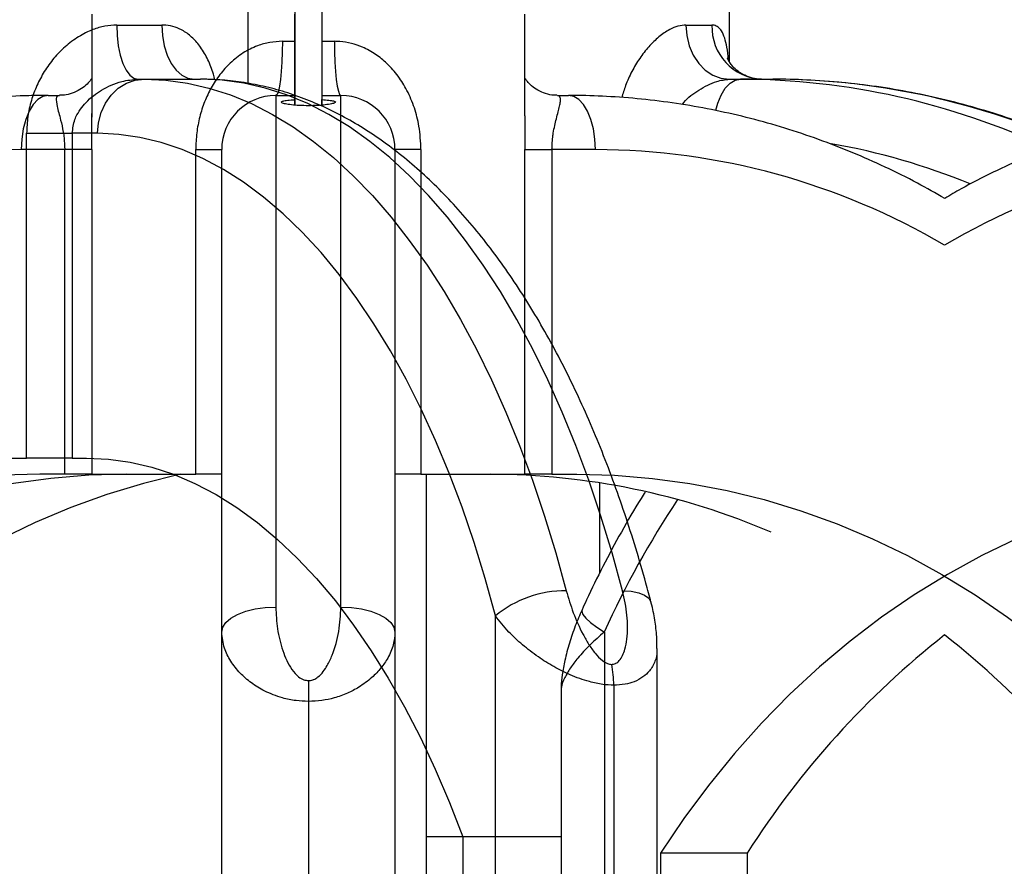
# Model space of a CAD drawing. Header units: millimetres. Extents: x 0 to 420, y 0 to 297.
# Tile 14 of 39: x 182 to 191, y 197 to 205. Entities that reach past the tile are written whole.
import ezdxf

# ---------------------------------------------------------------- set-up
doc = ezdxf.new("R2010")
doc.units = ezdxf.units.MM

msp = doc.modelspace()

# ---------------------------------------------------------------- linework, layer by layer
at = {"color": 7, "linetype": 'Continuous', "lineweight": 25}
for p, q in [((184.20859, 229.31829), (184.20859, 204.35531)), ((184.45778, 229.31829), (184.45778, 204.35518)), ((183.77843, 204.5565), (183.77843, 205.34479)), ((188.22068, 204.75416), (188.22068, 205.34479)), ((182.33318, 205.19479), (182.33318, 204.2447)), ((184.20818, 204.94479), (184.20818, 205.19479)), ((184.45818, 205.19479), (184.45818, 204.94479)), ((186.33318, 204.25521), (186.33318, 205.19479)), ((182.56336, 205.09479), (182.97905, 205.09479)), ((187.82022, 205.09479), (188.06022, 205.09479)), ((184.09318, 204.94479), (184.20818, 204.94479)), ((184.45818, 204.94479), (184.57318, 204.94479)), ((182.75959, 204.59479), (182.81862, 204.59479)), ((182.81862, 204.59479), (183.33824, 204.59479)), ((188.2201, 204.59479), (188.32235, 204.59479)), ((188.32235, 204.59479), (188.62235, 204.59479)), ((181.93152, 204.44479), (182.03376, 204.44479)), ((184.03318, 204.44479), (184.03318, 199.7183)), ((184.03318, 204.44479), (184.20818, 204.44479)), ((184.20818, 204.40636), (184.20818, 204.44479)), ((184.20818, 204.35535), (184.20818, 204.40636)), ((184.45818, 204.44479), (184.45818, 204.40636)), ((184.45818, 204.44479), (184.63318, 204.44479)), ((184.45818, 204.35521), (184.45818, 204.40636)), ((184.63318, 199.7183), (184.63318, 204.44479)), ((186.6326, 204.44479), (186.73485, 204.44479)), ((182.33333, 204.2447), (182.33333, 204.2777)), ((181.73193, 204.09479), (182.15332, 204.09479)), ((181.73193, 201.09479), (181.73193, 204.09479)), ((182.15332, 204.09479), (182.15332, 201.09479)), ((182.38561, 204.09479), (182.15332, 204.09479)), ((182.08386, 203.94479), (181.68152, 203.94479)), ((182.33372, 203.94479), (182.08386, 203.94479)), ((182.08386, 200.94479), (182.08386, 203.94479)), ((182.33372, 203.94479), (182.33372, 200.94479)), ((183.29318, 203.94479), (183.53318, 203.94479)), ((183.29318, 200.94479), (183.29318, 203.94479)), ((183.53318, 199.48721), (183.53318, 203.94479)), ((185.13318, 203.94479), (185.13318, 199.48721)), ((185.37318, 203.94479), (185.13318, 203.94479)), ((185.37318, 203.94479), (185.37318, 200.94479)), ((186.33264, 200.94479), (186.33264, 203.94479)), ((186.33264, 203.94479), (186.58251, 203.94479)), ((186.58251, 203.94479), (186.58251, 200.94479)), ((186.98485, 203.94479), (186.58251, 203.94479)), ((180.0701, 201.09479), (181.73193, 201.09479)), ((182.15332, 201.09479), (181.73193, 201.09479)), ((182.15332, 201.09479), (182.28561, 201.09479)), ((182.08386, 200.94479), (181.85472, 200.94479)), ((182.33372, 200.94479), (182.08386, 200.94479)), ((182.33372, 200.94479), (183.29318, 200.94479)), ((183.53318, 200.94479), (183.29318, 200.94479)), ((185.37318, 200.94479), (185.13318, 200.94479)), ((185.37318, 200.94479), (186.33264, 200.94479)), ((185.42068, 200.94479), (185.42068, 197.59479)), ((186.58251, 200.94479), (186.33264, 200.94479)), ((186.58251, 200.94479), (186.81164, 200.94479)), ((187.02068, 200.86597), (187.02068, 200.03473)), ((186.06061, 196.09479), (186.06061, 199.63721)), ((183.53318, 195.94479), (183.53318, 199.48721)), ((185.13318, 199.48721), (185.13318, 195.94479)), ((187.06623, 199.48721), (187.06623, 195.94479)), ((187.55343, 199.33509), (187.55343, 199.33556)), ((187.55343, 196.09479), (187.55343, 199.33509)), ((184.33318, 199.03868), (184.33318, 198.84625)), ((186.66623, 198.94249), (186.66623, 195.94479)), ((187.15343, 198.99625), (187.15343, 196.09479)), ((184.33318, 198.84625), (184.33318, 195.94479)), ((186.66623, 197.59479), (185.42068, 197.59479)), ((185.42068, 197.59479), (185.42068, 196.09479)), ((185.76061, 197.59479), (185.76061, 196.09479)), ((187.58584, 197.44479), (187.58584, 195.94479)), ((188.38584, 197.44479), (187.58584, 197.44479)), ((188.38584, 197.44479), (188.38584, 195.94479))]:
    msp.add_line(p, q, dxfattribs=at)
at = {"color": 7, "linetype": 'Continuous', "lineweight": 25, "flags": 128}
for points in [[(182.56336, 205.09479), (182.56713, 204.99725), (182.57829, 204.90345), (182.59643, 204.81701), (182.62083, 204.74124), (182.65057, 204.67906), (182.68449, 204.63285), (182.72131, 204.6044), (182.75959, 204.59479)], [(182.97905, 205.09479), (182.98482, 204.99725), (183.0019, 204.90345), (183.02963, 204.81701), (183.06696, 204.74124), (183.11245, 204.67906), (183.16434, 204.63285), (183.22065, 204.6044), (183.2792, 204.59479)], [(187.82022, 205.09479), (187.8279, 204.99725), (187.85066, 204.90345), (187.88761, 204.81701), (187.93734, 204.74124), (187.99794, 204.67906), (188.06707, 204.63285), (188.14209, 204.6044), (188.2201, 204.59479)], [(184.09318, 204.94479), (184.09203, 204.84725), (184.08861, 204.75345), (184.08307, 204.66701), (184.07561, 204.59124), (184.06652, 204.52906), (184.05614, 204.48285), (184.04489, 204.4544), (184.03318, 204.44479)], [(184.57318, 204.94479), (184.57433, 204.84725), (184.57775, 204.75345), (184.58329, 204.66701), (184.59076, 204.59124), (184.59985, 204.52906), (184.61022, 204.48285), (184.62148, 204.4544), (184.63318, 204.44479)], [(182.38561, 204.09479), (182.39393, 204.19234), (182.41857, 204.28613), (182.45858, 204.37258), (182.51244, 204.44835), (182.57805, 204.51053), (182.65291, 204.55673), (182.73414, 204.58518), (182.81862, 204.59479)], [(182.81862, 204.59479), (183.01818, 204.58572), (183.21733, 204.55854), (183.41566, 204.51329), (183.61276, 204.45008), (183.80821, 204.36903), (184.00163, 204.27031), (184.1926, 204.15413), (184.38074, 204.02072), (184.56566, 203.87035), (184.74697, 203.70335), (184.9243, 203.52005), (185.09728, 203.32083), (185.26556, 203.10611), (185.4288, 202.87632), (185.58664, 202.63195), (185.73878, 202.37349), (185.88489, 202.10147), (186.02467, 201.81647), (186.15784, 201.51906), (186.28411, 201.20987), (186.40323, 200.88952), (186.51496, 200.55869), (186.61906, 200.21805), (186.71532, 199.8683)], [(187.23493, 199.8683), (187.13868, 200.21805), (187.03458, 200.55869), (186.92285, 200.88952), (186.80373, 201.20987), (186.67745, 201.51906), (186.54429, 201.81647), (186.4045, 202.10147), (186.25839, 202.37349), (186.10626, 202.63195), (185.94841, 202.87632), (185.78518, 203.10611), (185.6169, 203.32083), (185.44391, 203.52005), (185.26658, 203.70335), (185.08527, 203.87035), (184.90036, 204.02072), (184.71222, 204.15413), (184.52124, 204.27031), (184.32783, 204.36903), (184.13237, 204.45008), (183.93528, 204.51329), (183.73695, 204.55854), (183.5378, 204.58572), (183.33824, 204.59479)], [(188.09615, 204.30772), (188.11448, 204.37258), (188.14557, 204.44835), (188.18346, 204.51053), (188.22668, 204.55673), (188.27358, 204.58518), (188.32235, 204.59479)], [(181.93152, 204.44479), (181.88274, 204.43518), (181.83584, 204.40673), (181.79262, 204.36053), (181.75474, 204.29835), (181.72365, 204.22258), (181.70055, 204.13613), (181.68632, 204.04234), (181.68152, 203.94479)], [(186.98485, 203.94479), (186.98004, 204.04234), (186.96582, 204.13613), (186.94272, 204.22258), (186.91162, 204.29835), (186.87374, 204.36053), (186.83052, 204.40673), (186.78362, 204.43518), (186.73485, 204.44479)], [(186.06061, 199.63721), (185.96571, 199.98121), (185.86277, 200.31582), (185.75202, 200.64031), (185.6337, 200.95393), (185.50809, 201.25599), (185.37546, 201.54581), (185.23611, 201.82272), (185.09035, 202.08612), (184.93852, 202.33541), (184.78096, 202.57003), (184.61801, 202.78946), (184.45004, 202.99319), (184.27744, 203.18077), (184.10058, 203.35179), (183.91988, 203.50585), (183.73572, 203.64261), (183.54853, 203.76177), (183.35873, 203.86305), (183.16674, 203.94623), (182.973, 204.01111), (182.77794, 204.05757), (182.58199, 204.08548), (182.38561, 204.09479)], [(181.68152, 203.94479), (181.34137, 203.93548), (181.00198, 203.90757), (180.66412, 203.86111), (180.32855, 203.79623), (179.99602, 203.71305), (179.66727, 203.61177), (179.34305, 203.49261), (179.02409, 203.35585), (178.71109, 203.20179), (178.40477, 203.03077), (178.10581, 202.84319), (177.81489, 202.63946), (177.53265, 202.42003), (177.25974, 202.18541), (176.99676, 201.93612), (176.74431, 201.67272), (176.50295, 201.39581), (176.27322, 201.10599), (176.05565, 200.80393), (175.85072, 200.49031), (175.65889, 200.16582), (175.48059, 199.83121), (175.31623, 199.48721)], [(182.28561, 201.09479), (182.48731, 201.08538), (182.68858, 201.05717), (182.88897, 201.01021), (183.08805, 200.94461), (183.28538, 200.86052), (183.48053, 200.75812), (183.67309, 200.63762), (183.86262, 200.4993), (184.04873, 200.34344), (184.231, 200.1704), (184.40903, 199.98055), (184.58244, 199.7743), (184.75086, 199.55209), (184.91391, 199.31443), (185.07124, 199.06181), (185.22251, 198.79479), (185.36739, 198.51396), (185.50557, 198.21991), (185.63673, 197.9133), (185.76061, 197.59479)], [(181.85472, 200.94479), (181.50536, 200.93538), (181.15675, 200.90717), (180.80967, 200.86021), (180.46486, 200.79461), (180.12307, 200.71052), (179.78505, 200.60812), (179.45154, 200.48762), (179.12325, 200.3493), (178.80091, 200.19344), (178.48521, 200.0204), (178.17685, 199.83055), (177.87649, 199.6243), (177.58478, 199.40209), (177.30237, 199.16443), (177.02986, 198.91181), (176.76785, 198.64479), (176.51691, 198.36396), (176.27759, 198.06991), (176.0504, 197.7633), (175.83584, 197.44479)], [(182.65472, 200.94479), (182.30536, 200.93538), (181.95675, 200.90717), (181.60967, 200.86021), (181.26486, 200.79461), (180.92307, 200.71052), (180.58505, 200.60812), (180.25154, 200.48762), (179.92325, 200.3493), (179.60091, 200.19344), (179.28521, 200.0204), (178.97685, 199.83055), (178.67649, 199.6243), (178.38478, 199.40209), (178.10237, 199.16443), (177.82986, 198.91181), (177.56785, 198.64479), (177.31691, 198.36396), (177.07759, 198.06991), (176.8504, 197.7633), (176.63584, 197.44479)], [(183.15317, 200.94479), (183.15236, 200.94461), (182.81057, 200.86052), (182.47255, 200.75812), (182.13904, 200.63762), (181.81075, 200.4993), (181.48841, 200.34344), (181.17271, 200.1704), (180.86435, 199.98055), (180.56399, 199.7743), (180.27228, 199.55209), (179.98987, 199.31443), (179.71736, 199.06181), (179.45535, 198.79479), (179.20441, 198.51396), (178.96509, 198.21991), (178.7379, 197.9133), (178.52334, 197.59479)], [(186.81164, 200.94479), (187.16101, 200.93538), (187.50961, 200.90717), (187.8567, 200.86021), (188.20151, 200.79461), (188.54329, 200.71052), (188.88131, 200.60812), (189.21483, 200.48762), (189.54311, 200.3493), (189.86546, 200.19344), (190.18115, 200.0204), (190.48952, 199.83055), (190.78988, 199.6243), (191.08158, 199.40209), (191.364, 199.16443), (191.6365, 198.91181), (191.89851, 198.64479), (192.14945, 198.36396), (192.38877, 198.06991), (192.61596, 197.7633), (192.83052, 197.44479)], [(193.60472, 200.94479), (193.25536, 200.93538), (192.90675, 200.90717), (192.55967, 200.86021), (192.21486, 200.79461), (191.87307, 200.71052), (191.53505, 200.60812), (191.20154, 200.48762), (190.87325, 200.3493), (190.55091, 200.19344), (190.23521, 200.0204), (189.92685, 199.83055), (189.62649, 199.6243), (189.33478, 199.40209), (189.05237, 199.16443), (188.77986, 198.91181), (188.51785, 198.64479), (188.26691, 198.36396), (188.02759, 198.06991), (187.8004, 197.7633), (187.58584, 197.44479)], [(187.23493, 199.8683), (187.31515, 199.86386), (187.38376, 199.85071), (187.43814, 199.82936), (187.47618, 199.80062), (187.49644, 199.7656), (187.49703, 199.76347)], [(183.53318, 199.48721), (183.54279, 199.53229), (183.57124, 199.57565), (183.61745, 199.6156), (183.67963, 199.65062), (183.7554, 199.67936), (183.84184, 199.70071), (183.93564, 199.71386), (184.03318, 199.7183)], [(184.63318, 199.7183), (184.73073, 199.71386), (184.82452, 199.70071), (184.91097, 199.67936), (184.98674, 199.65062), (185.04892, 199.6156), (185.09512, 199.57565), (185.12357, 199.53229), (185.13318, 199.48721)], [(186.86052, 199.69295), (186.85806, 199.67936), (186.86793, 199.65062), (186.89503, 199.6156), (186.93831, 199.57565), (186.99612, 199.53229), (187.06623, 199.48721)]]:
    msp.add_lwpolyline(points, dxfattribs=at)
at = {"color": 7, "linetype": 'Continuous', "lineweight": 25}
for centre, radius, start, end in [((188.54103, 205.07554), 0.4812, 177.706913, 267.506762), ((188.30647, 197.85318), 6.74163, 64.963611, 89.865038), ((188.6106, 197.8765), 6.7183, 66.188161, 89.899769), ((184.03318, 203.94479), 0.5, 90, 180), ((184.63318, 203.94479), 0.5, 0, 90), ((186.96072, 197.53005), 6.41479, 59.585915, 89.784514), ((188.03804, 197.68922), 6.40884, 67.946046, 79.904985), ((193.45564, 197.53005), 6.41479, 90.215486, 120.414085), ((186.00011, 194.33416), 6.61065, 66.763592, 89.900052), ((194.85368, 195.98082), 8.54045, 146.37034, 155.759788), ((186.70423, 198.85674), 1.01162, 89.372196, 129.511297), ((195.2039, 193.1113), 8.07868, 128.198179, 147.560363), ((185.21246, 193.1113), 8.07868, 32.439637, 51.801821), ((186.20459, 198.99848), 0.94884, 359.865401, 11.563548)]:
    msp.add_arc(centre, radius, start, end, dxfattribs=at)
for points, knots in [([(182.56336, 205.09479), (182.5272, 205.09274), (182.45361, 205.08856), (182.33371, 205.05287), (182.20787, 204.99029), (182.08661, 204.89902), (181.98055, 204.78937), (181.89341, 204.66859), (181.82347, 204.53705), (181.77217, 204.39733), (181.73839, 204.24874), (181.7341, 204.14646), (181.73193, 204.09479)], [0, 0, 0, 0, 0.0807705, 0.1643967, 0.2690429, 0.3779057, 0.4803714, 0.5852512, 0.6857845, 0.7881946, 0.8930168, 1, 1, 1, 1]), ([(183.47011, 204.58964), (183.46599, 204.60684), (183.45017, 204.67287), (183.40756, 204.77517), (183.34433, 204.88844), (183.26792, 204.97827), (183.18771, 205.0402), (183.10342, 205.07793), (183.03484, 205.09316), (182.9923, 205.09441), (182.97905, 205.09479)], [0, 0, 0, 0, 0.0608047, 0.2334802, 0.4060408, 0.5577836, 0.7093407, 0.8278987, 0.9463796, 1, 1, 1, 1]), ([(187.82022, 205.09479), (187.79582, 205.09261), (187.74699, 205.08824), (187.66186, 205.05241), (187.56941, 204.98958), (187.4753, 204.89803), (187.39065, 204.78891), (187.31868, 204.66762), (187.26243, 204.5457), (187.23787, 204.46217), (187.22696, 204.42504)], [0, 0, 0, 0, 0.1070018, 0.2140796, 0.3529841, 0.4921189, 0.6270944, 0.7621487, 0.8942938, 1, 1, 1, 1]), ([(188.21149, 204.77029), (188.21147, 204.77071), (188.20919, 204.81585), (188.19946, 204.88641), (188.17912, 204.97825), (188.15181, 205.03961), (188.11804, 205.07794), (188.08746, 205.09313), (188.06664, 205.0944), (188.06022, 205.09479)], [0, 0, 0, 0, 0.00210409, 0.22897525, 0.42296241, 0.62269052, 0.77444943, 0.93039787, 1, 1, 1, 1]), ([(184.09318, 204.94479), (184.05452, 204.94274), (183.97583, 204.93856), (183.85272, 204.90287), (183.72764, 204.84029), (183.61147, 204.74902), (183.51295, 204.63937), (183.43416, 204.51859), (183.3723, 204.38705), (183.32769, 204.24733), (183.29869, 204.09874), (183.29503, 203.99646), (183.29318, 203.94479)], [0, 0, 0, 0, 0.0807705, 0.1643967, 0.2690429, 0.3779057, 0.4803714, 0.5852512, 0.6857845, 0.7881946, 0.8930168, 1, 1, 1, 1]), ([(184.20818, 204.44479), (184.20818, 204.44507), (184.20818, 204.44663), (184.20818, 204.47774), (184.20818, 204.55985), (184.20818, 204.67152), (184.20818, 204.79753), (184.20818, 204.89919), (184.20818, 204.94479)], [0, 0, 0, 0, 0.0465497, 0.2614672, 0.4764564, 0.6115082, 0.8257129, 1, 1, 1, 1]), ([(184.45818, 204.94479), (184.45818, 204.93401), (184.45818, 204.86738), (184.45818, 204.76638), (184.45818, 204.63729), (184.45818, 204.53138), (184.45818, 204.45745), (184.45818, 204.44877), (184.45818, 204.44479)], [0, 0, 0, 0, 0.0413381, 0.2553855, 0.3888087, 0.603557, 0.8182962, 1, 1, 1, 1]), ([(185.37318, 203.94479), (185.36957, 204.01744), (185.36306, 204.14844), (185.31506, 204.33209), (185.25025, 204.48706), (185.16469, 204.62518), (185.06704, 204.73734), (184.95564, 204.82801), (184.84431, 204.88966), (184.73156, 204.92793), (184.64327, 204.94314), (184.58971, 204.9444), (184.57318, 204.94479)], [0, 0, 0, 0, 0.1503019, 0.2710184, 0.395012, 0.5048136, 0.617394, 0.7136564, 0.8127675, 0.8880749, 0.9654613, 1, 1, 1, 1]), ([(188.51703, 204.59632), (188.50718, 204.59606), (188.47498, 204.5952), (188.41447, 204.60843), (188.34521, 204.63683), (188.28594, 204.67743), (188.24369, 204.72026), (188.21784, 204.75703), (188.20525, 204.78103), (188.20083, 204.79309), (188.20116, 204.79202), (188.20126, 204.79168)], [0, 0, 0, 0, 0.06371161, 0.20838283, 0.36166097, 0.50802446, 0.64535489, 0.75394487, 0.85559941, 0.95387643, 1, 1, 1, 1]), ([(182.33318, 204.6047), (182.32825, 204.59698), (182.31555, 204.57709), (182.27871, 204.53711), (182.22395, 204.49567), (182.15515, 204.46329), (182.08823, 204.44624), (182.04918, 204.44622), (182.03391, 204.44621)], [0, 0, 0, 0, 0.1073248, 0.27617, 0.4660971, 0.6723387, 0.8719457, 1, 1, 1, 1]), ([(182.15332, 204.09479), (182.15804, 204.13884), (182.16366, 204.19122), (182.20571, 204.28888), (182.27894, 204.39083), (182.39747, 204.48306), (182.51257, 204.54199), (182.62533, 204.58337), (182.70922, 204.59051), (182.75959, 204.59479)], [0, 0, 0, 0, 0.1519818, 0.1807421, 0.3718892, 0.5876886, 0.7032164, 0.8218358, 1, 1, 1, 1]), ([(187.49708, 199.7633), (187.48163, 199.82159), (187.43686, 199.99051), (187.35714, 200.26453), (187.25565, 200.58239), (187.14691, 200.89188), (187.03118, 201.19261), (186.90855, 201.484), (186.77915, 201.76556), (186.64313, 202.03676), (186.50063, 202.2971), (186.35179, 202.54606), (186.19678, 202.78315), (186.03579, 203.00784), (185.86904, 203.21959), (185.69679, 203.41785), (185.51936, 203.60211), (185.33709, 203.77183), (185.15041, 203.92653), (184.95981, 204.06576), (184.76583, 204.18914), (184.56906, 204.29639), (184.37007, 204.38732), (184.16946, 204.46187), (183.96775, 204.52003), (183.76543, 204.56193), (183.56665, 204.58711), (183.42414, 204.59444), (183.34935, 204.59475), (183.33824, 204.59479)], [0, 0, 0, 0, 0.0207723, 0.0602011, 0.099665, 0.1391713, 0.1787226, 0.2183213, 0.2579685, 0.2976641, 0.337406, 0.3771894, 0.4170059, 0.4568421, 0.4966719, 0.5364647, 0.5761828, 0.6157799, 0.6552027, 0.6943943, 0.7332988, 0.7718684, 0.8100704, 0.8478924, 0.8853468, 0.9224706, 0.9593235, 0.9939527, 1, 1, 1, 1]), ([(186.62856, 204.446), (186.61272, 204.44628), (186.57241, 204.44702), (186.50514, 204.46539), (186.43663, 204.49925), (186.38364, 204.54102), (186.34899, 204.57962), (186.33768, 204.59759), (186.33318, 204.60474)], [0, 0, 0, 0, 0.1349698, 0.3434491, 0.5472861, 0.741103, 0.8969977, 1, 1, 1, 1]), ([(187.78738, 204.36161), (187.79161, 204.36778), (187.83076, 204.42488), (187.91739, 204.48198), (188.02074, 204.54221), (188.11889, 204.58329), (188.18213, 204.59048), (188.2201, 204.59479)], [0, 0, 0, 0, 0.0399564, 0.3697976, 0.5463775, 0.7276827, 1, 1, 1, 1]), ([(191.33939, 204.0249), (191.30677, 204.03954), (191.17298, 204.09957), (190.933, 204.18988), (190.62018, 204.29535), (190.30345, 204.38446), (189.98386, 204.45838), (189.66186, 204.51663), (189.33804, 204.55925), (189.01871, 204.58551), (188.77993, 204.59419), (188.64971, 204.59469), (188.62235, 204.59479)], [0, 0, 0, 0, 0.0378944, 0.1554361, 0.2729098, 0.3903197, 0.5076713, 0.6249714, 0.7422276, 0.859449, 0.9704655, 1, 1, 1, 1]), ([(181.93152, 204.44479), (181.87214, 204.44432), (181.70421, 204.44298), (181.4279, 204.42839), (181.10338, 204.39627), (180.78036, 204.34823), (180.45942, 204.28463), (180.14113, 204.20551), (179.82604, 204.11103), (179.51473, 204.00135), (179.20774, 203.87666), (178.90562, 203.73716), (178.60891, 203.58312), (178.31815, 203.41478), (178.03387, 203.23245), (177.75656, 203.03646), (177.48675, 202.82713), (177.22492, 202.60486), (176.97154, 202.37003), (176.72708, 202.12307), (176.49199, 201.86441), (176.2667, 201.59453), (176.05161, 201.31391), (175.84712, 201.02307), (175.65361, 200.72252), (175.47139, 200.41283), (175.30389, 200.10001), (175.18588, 199.85841), (175.12437, 199.72337), (175.1105, 199.69291)], [0, 0, 0, 0, 0.021127, 0.0597536, 0.0983822, 0.1370143, 0.175653, 0.2143017, 0.2529633, 0.2916404, 0.3303351, 0.3690494, 0.4077848, 0.4465421, 0.4853221, 0.5241249, 0.5629504, 0.6017981, 0.6406673, 0.679557, 0.7184662, 0.7573936, 0.7963377, 0.8352973, 0.874271, 0.9132573, 0.952255, 0.989231, 1, 1, 1, 1]), ([(182.03376, 204.44479), (182.02667, 204.44342), (182.01222, 204.44061), (182.00132, 204.41205), (182.0105, 204.34631), (182.04208, 204.2378), (182.06643, 204.1309), (182.08055, 204.03741), (182.08255, 203.98154), (182.08386, 203.94479)], [0, 0, 0, 0, 0.0999165, 0.2036651, 0.4169967, 0.6470694, 0.8069478, 0.8730108, 1, 1, 1, 1]), ([(184.45818, 204.40636), (184.48114, 204.4048), (184.52706, 204.40167), (184.57026, 204.39397), (184.58786, 204.38457), (184.57644, 204.37411), (184.53735, 204.36394), (184.47488, 204.35558), (184.39648, 204.35045), (184.31145, 204.34941), (184.22932, 204.35256), (184.15878, 204.35933), (184.10734, 204.36862), (184.08099, 204.37906), (184.08315, 204.38923), (184.11406, 204.39789), (184.16041, 204.40343), (184.19614, 204.40562), (184.20818, 204.40636)], [0, 0, 0, 0, 0.0642502, 0.1284914, 0.1929677, 0.2578112, 0.3228967, 0.3878919, 0.4524088, 0.5162933, 0.5797936, 0.6434133, 0.707568, 0.7723249, 0.8374064, 0.9024211, 0.9671134, 1, 1, 1, 1]), ([(186.58251, 203.94479), (186.58432, 203.98884), (186.58648, 204.04122), (186.60134, 204.13888), (186.62529, 204.24083), (186.65174, 204.33306), (186.66225, 204.39199), (186.66252, 204.43337), (186.64382, 204.44051), (186.6326, 204.44479)], [0, 0, 0, 0, 0.1519818, 0.1807421, 0.3718892, 0.5876886, 0.7032164, 0.8218358, 1, 1, 1, 1]), ([(190.20916, 203.49346), (190.1255, 203.54119), (189.94454, 203.64443), (189.65897, 203.78579), (189.35476, 203.92081), (189.04572, 204.04052), (188.73262, 204.14518), (188.41597, 204.2345), (188.09636, 204.30837), (187.77436, 204.36663), (187.45054, 204.40924), (187.13121, 204.43551), (186.89243, 204.44419), (186.76221, 204.44469), (186.73485, 204.44479)], [0, 0, 0, 0, 0.0779295, 0.1685538, 0.2591223, 0.3496363, 0.4400979, 0.5305105, 0.6208781, 0.711206, 0.8015002, 0.8917675, 0.9772567, 1, 1, 1, 1]), ([(193.68152, 204.44479), (193.62214, 204.44432), (193.45421, 204.44298), (193.1779, 204.42839), (192.85338, 204.39627), (192.53036, 204.34823), (192.20942, 204.28463), (191.89113, 204.20551), (191.57604, 204.11104), (191.26474, 204.00132), (190.95768, 203.87678), (190.65582, 203.73672), (190.40592, 203.60915), (190.25928, 203.52293), (190.20916, 203.49346)], [0, 0, 0, 0, 0.0493742, 0.1396454, 0.2299213, 0.3202051, 0.4105047, 0.5008275, 0.5911804, 0.6815694, 0.7719999, 0.8624761, 0.9530013, 1, 1, 1, 1]), ([(182.33372, 203.94479), (182.33354, 204.01783), (182.3333, 204.12008), (182.33332, 204.21701), (182.33333, 204.2447)], [0, 0, 0, 0, 0.71435488, 1, 1, 1, 1]), ([(186.33316, 204.23929), (186.33306, 204.19285), (186.33284, 204.09622), (186.33271, 203.99655), (186.33264, 203.94479)], [0, 0, 0, 0, 0.48073068, 1, 1, 1, 1]), ([(186.33315, 204.25521), (186.33316, 204.25265), (186.33319, 204.24751), (186.33317, 204.24205), (186.33316, 204.23929)], [0, 0, 0, 0, 0.496693, 1, 1, 1, 1]), ([(187.44406, 200.7809), (187.43116, 200.761), (187.35347, 200.64113), (187.222, 200.41232), (187.05373, 200.10014), (186.93589, 199.8584), (186.87438, 199.72337), (186.8605, 199.69291)], [0, 0, 0, 0, 0.0581645, 0.3502109, 0.6423423, 0.9193295, 1, 1, 1, 1]), ([(186.71532, 199.8683), (186.73503, 199.80085), (186.77442, 199.666), (186.84906, 199.50043), (186.91924, 199.37511), (186.97777, 199.29149), (187.03689, 199.22931), (187.09187, 199.19412), (187.12125, 199.19034), (187.13417, 199.18868)], [0, 0, 0, 0, 0.2645911, 0.5288945, 0.6513905, 0.7735604, 0.8850612, 0.9494621, 1, 1, 1, 1]), ([(187.13417, 199.18868), (187.14587, 199.19001), (187.1596, 199.19157), (187.1834, 199.2031), (187.20994, 199.22539), (187.23722, 199.2705), (187.26054, 199.33807), (187.28227, 199.46094), (187.28342, 199.64347), (187.25111, 199.79331), (187.23493, 199.8683)], [0, 0, 0, 0, 0.0480308, 0.0564096, 0.1142456, 0.1974406, 0.2811665, 0.4127505, 0.7060619, 1, 1, 1, 1]), ([(187.55241, 199.33612), (187.55228, 199.37223), (187.55196, 199.4597), (187.53376, 199.59938), (187.51405, 199.706), (187.49792, 199.76031), (187.49692, 199.76368)], [0, 0, 0, 0, 0.2523602, 0.6113984, 0.9759042, 1, 1, 1, 1]), ([(184.03318, 199.7183), (184.03602, 199.65085), (184.0417, 199.516), (184.08283, 199.35043), (184.13124, 199.22511), (184.17769, 199.14149), (184.23067, 199.07931), (184.28564, 199.04412), (184.31866, 199.04034), (184.33318, 199.03868)], [0, 0, 0, 0, 0.2645911, 0.5288945, 0.6513905, 0.7735604, 0.8850612, 0.9494621, 1, 1, 1, 1]), ([(184.33318, 199.03868), (184.347, 199.04001), (184.36324, 199.04157), (184.39351, 199.0531), (184.42955, 199.07539), (184.47212, 199.1205), (184.51592, 199.18807), (184.57252, 199.31094), (184.62295, 199.49347), (184.62977, 199.64331), (184.63318, 199.7183)], [0, 0, 0, 0, 0.0480308, 0.0564096, 0.1142456, 0.1974406, 0.2811665, 0.4127505, 0.7060619, 1, 1, 1, 1]), ([(186.86061, 199.69275), (186.83904, 199.64325), (186.79465, 199.54134), (186.74181, 199.38486), (186.70146, 199.23413), (186.67668, 199.09964), (186.66612, 199.00517), (186.6669, 198.95581), (186.6671, 198.94346)], [0, 0, 0, 0, 0.2010714, 0.4139504, 0.6266222, 0.8065852, 0.9515937, 1, 1, 1, 1]), ([(187.15343, 198.99625), (187.11966, 198.99769), (187.04713, 199.00078), (186.90961, 199.03046), (186.75526, 199.08617), (186.59648, 199.16668), (186.44806, 199.26039), (186.30752, 199.36878), (186.1686, 199.49738), (186.09914, 199.58732), (186.06061, 199.63721)], [0, 0, 0, 0, 0.0796141, 0.1710203, 0.303871, 0.4214205, 0.5431947, 0.6810293, 0.8230825, 1, 1, 1, 1]), ([(184.33318, 198.84625), (184.29512, 198.84769), (184.21335, 198.85078), (184.07368, 198.88046), (183.93189, 198.93617), (183.80267, 199.01668), (183.6962, 199.11039), (183.6118, 199.21878), (183.54725, 199.34738), (183.5382, 199.43732), (183.53318, 199.48721)], [0, 0, 0, 0, 0.0796141, 0.1710203, 0.303871, 0.4214205, 0.5431947, 0.6810293, 0.8230825, 1, 1, 1, 1]), ([(185.13318, 199.48721), (185.12999, 199.44781), (185.1235, 199.3679), (185.07527, 199.25572), (185.00682, 199.15408), (184.91919, 199.06178), (184.81366, 198.98255), (184.69438, 198.91942), (184.57907, 198.87813), (184.45675, 198.85137), (184.37545, 198.848), (184.33318, 198.84625)], [0, 0, 0, 0, 0.140059, 0.2840746, 0.3961961, 0.5106434, 0.6386148, 0.7328555, 0.8300982, 0.9116656, 1, 1, 1, 1]), ([(187.06623, 199.48721), (187.02093, 199.44781), (186.92906, 199.36789), (186.82647, 199.25576), (186.74941, 199.15398), (186.69647, 199.06218), (186.66824, 198.98979), (186.66843, 198.95448), (186.66848, 198.94348)], [0, 0, 0, 0, 0.2010939, 0.4078685, 0.5688503, 0.7331713, 0.91691, 1, 1, 1, 1]), ([(187.55106, 199.33509), (187.55172, 199.32518), (187.55449, 199.28384), (187.53548, 199.21197), (187.49224, 199.13251), (187.42504, 199.06943), (187.34859, 199.02813), (187.2576, 199.00137), (187.18906, 198.998), (187.15343, 198.99625)], [0, 0, 0, 0, 0.0564285, 0.2352766, 0.435259, 0.5825301, 0.7344925, 0.8619587, 1, 1, 1, 1])]:
    msp.add_open_spline(points, degree=3, knots=knots, dxfattribs=at)

doc.saveas('drawing.dxf')
